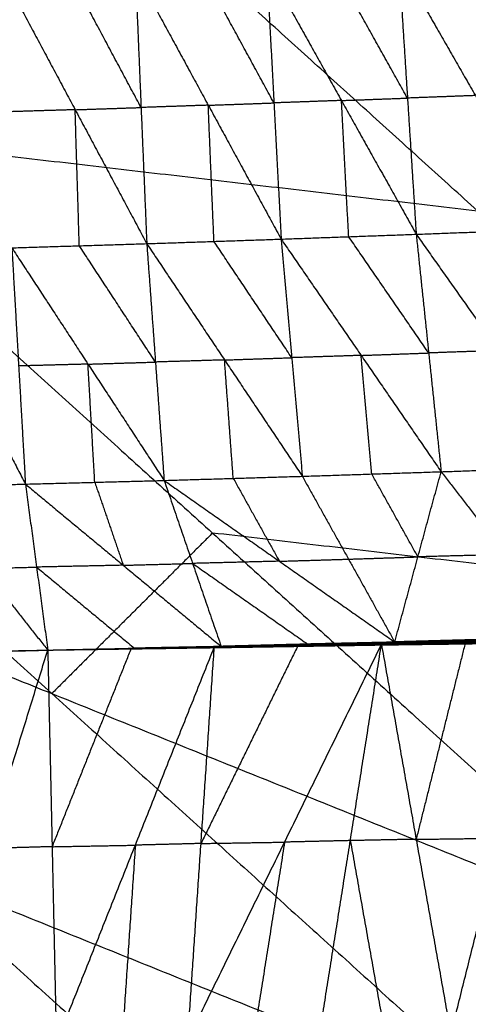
# Model space of a CAD drawing. Header units: millimetres. Extents: x -106 to 110, y -96 to 120.
# Tile 101 of 256: x -57.8 to -54.64, y -55.65 to -48.7. Entities that reach past the tile are written whole.
import ezdxf

# ---------------------------------------------------------------- set-up
doc = ezdxf.new("R2010")
doc.units = ezdxf.units.MM
doc.header["$MEASUREMENT"] = 0
doc.layers.add('Default', color=7, linetype='Continuous', true_color=0x000000)

msp = doc.modelspace()

# ---------------------------------------------------------------- linework, layer by layer
at = {"layer": 'Default'}
for points in [[(-59.5989, -49.4627, 6.9532), (-57.5177, -47.3815, 6.2709), (-55.4365, -45.3003, 5.5886)], [(-55.4365, -45.3003, 5.5886), (-52.4926, -47.9684, 5.5886), (-49.5487, -50.6366, 5.5886)], [(-54.5738, -50.0497, 6.2709), (-56.0458, -48.7156, 6.2709), (-57.5177, -47.3815, 6.2709)], [(-55.1282, -48.2937, -0.101), (-55.0666, -49.2547, 0.3613), (-55.0051, -50.2158, 0.8236)], [(-55.1282, -48.2937, -0.101), (-54.5876, -49.2368, 0.2733), (-54.0469, -50.1799, 0.6477)], [(-54.1192, -49.2196, 0.1915), (-54.3896, -48.7481, 0.0043), (-54.6599, -48.2765, -0.1829)], [(-56.9854, -48.3601, 0.2436), (-56.9452, -49.3212, 0.7189), (-56.905, -50.2823, 1.1941)], [(-56.9854, -48.3601, 0.2436), (-56.4714, -49.3051, 0.625), (-55.9574, -50.2501, 1.0063)], [(-56.0083, -49.2888, 0.5377), (-56.2654, -48.8163, 0.3471), (-56.5224, -48.3438, 0.1564)], [(-56.0593, -48.3275, 0.0691), (-56.0083, -49.2888, 0.5377), (-55.9574, -50.2501, 1.0063)], [(-56.0593, -48.3275, 0.0691), (-55.5322, -49.2716, 0.4464), (-55.0051, -50.2158, 0.8236)], [(-55.0666, -49.2547, 0.3613), (-55.3302, -48.7827, 0.1727), (-55.5938, -48.3106, -0.0159)], [(-57.9148, -48.3912, 0.4214), (-57.4099, -49.3368, 0.8077), (-56.905, -50.2823, 1.1941)], [(-56.9452, -49.3212, 0.7189), (-57.1976, -48.8484, 0.5257), (-57.4501, -48.3757, 0.3325)], [(-55.5322, -49.2716, 0.4464), (-55.7703, -49.2802, 0.4921), (-56.0083, -49.2888, 0.5377)], [(-55.5322, -49.2716, 0.4464), (-55.2994, -49.2632, 0.4038), (-55.0666, -49.2547, 0.3613)], [(-55.4812, -50.233, 0.915), (-55.5067, -49.7523, 0.6807), (-55.5322, -49.2716, 0.4464)], [(-54.5876, -49.2368, 0.2733), (-54.8271, -49.2458, 0.3173), (-55.0666, -49.2547, 0.3613)], [(-57.4099, -49.3368, 0.8077), (-57.6477, -49.3441, 0.8559), (-57.8855, -49.3515, 0.904)], [(-57.4099, -49.3368, 0.8077), (-57.1775, -49.329, 0.7633), (-56.9452, -49.3212, 0.7189)], [(-57.3806, -50.297, 1.2903), (-57.3953, -49.8169, 1.049), (-57.4099, -49.3368, 0.8077)], [(-56.4714, -49.3051, 0.625), (-56.7083, -49.3132, 0.6719), (-56.9452, -49.3212, 0.7189)], [(-56.4714, -49.3051, 0.625), (-56.2399, -49.297, 0.5814), (-56.0083, -49.2888, 0.5377)], [(-56.4312, -50.2662, 1.1002), (-56.4513, -49.7857, 0.8626), (-56.4714, -49.3051, 0.625)], [(-59.5989, -49.4627, 6.9532), (-56.441, -52.3249, 6.9532), (-53.2832, -55.187, 6.9532)], [(-59.5989, -49.4627, 6.9532), (-54.5738, -50.0497, 6.2709), (-49.5487, -50.6366, 5.5886)], [(-55.0051, -50.2158, 0.8236), (-54.526, -50.1978, 0.7357), (-54.0469, -50.1799, 0.6477)], [(-56.905, -50.2823, 1.1941), (-56.4312, -50.2662, 1.1002), (-55.9574, -50.2501, 1.0063)], [(-55.9574, -50.2501, 1.0063), (-55.4812, -50.233, 0.915), (-55.0051, -50.2158, 0.8236)], [(-55.9574, -50.2501, 1.0063), (-55.8827, -51.0872, 1.704), (-55.8081, -51.9243, 2.4017)], [(-55.9574, -50.2501, 1.0063), (-55.3933, -51.0711, 1.6063), (-54.8293, -51.8921, 2.2063)], [(-54.9172, -51.0539, 1.515), (-55.1992, -50.6434, 1.215), (-55.4812, -50.233, 0.915)], [(-55.0051, -50.2158, 0.8236), (-54.9172, -51.0539, 1.515), (-54.8293, -51.8921, 2.2063)], [(-55.0051, -50.2158, 0.8236), (-54.4247, -51.0369, 1.4207), (-53.8444, -51.858, 2.0177)], [(-57.8563, -50.3117, 1.3865), (-57.3806, -50.297, 1.2903), (-56.905, -50.2823, 1.1941)], [(-57.8563, -50.3117, 1.3865), (-57.8084, -51.1456, 2.0988), (-57.7606, -51.9796, 2.8111)], [(-57.8563, -50.3117, 1.3865), (-57.3194, -51.1327, 1.9949), (-56.7826, -51.9537, 2.6032)], [(-56.8438, -51.118, 1.8986), (-57.1122, -50.7075, 1.5945), (-57.3806, -50.297, 1.2903)], [(-56.905, -50.2823, 1.1941), (-56.8438, -51.118, 1.8986), (-56.7826, -51.9537, 2.6032)], [(-56.905, -50.2823, 1.1941), (-56.3565, -51.1033, 1.7979), (-55.8081, -51.9243, 2.4017)], [(-55.8827, -51.0872, 1.704), (-56.157, -50.6767, 1.4021), (-56.4312, -50.2662, 1.1002)], [(-58.6085, -50.3335, 1.5406), (-58.1845, -51.1565, 2.1758), (-57.7606, -51.9796, 2.8111)], [(-57.5743, -53.4581, 7.4488), (-59.1532, -52.027, 7.4488), (-60.7321, -50.596, 7.4488)], [(-55.3933, -51.0711, 1.6063), (-55.638, -51.0792, 1.6552), (-55.8827, -51.0872, 1.704)], [(-55.3933, -51.0711, 1.6063), (-55.1553, -51.0625, 1.5606), (-54.9172, -51.0539, 1.515)], [(-55.3187, -51.9082, 2.304), (-55.356, -51.4896, 1.9552), (-55.3933, -51.0711, 1.6063)], [(-54.4247, -51.0369, 1.4207), (-54.6709, -51.0454, 1.4678), (-54.9172, -51.0539, 1.515)], [(-57.3194, -51.1327, 1.9949), (-57.5639, -51.1392, 2.0468), (-57.8084, -51.1456, 2.0988)], [(-57.3194, -51.1327, 1.9949), (-57.0816, -51.1254, 1.9467), (-56.8438, -51.118, 1.8986)], [(-57.2716, -51.9667, 2.7071), (-57.2955, -51.5497, 2.351), (-57.3194, -51.1327, 1.9949)], [(-56.3565, -51.1033, 1.7979), (-56.6002, -51.1107, 1.8483), (-56.8438, -51.118, 1.8986)], [(-56.3565, -51.1033, 1.7979), (-56.1196, -51.0953, 1.751), (-55.8827, -51.0872, 1.704)], [(-56.2953, -51.939, 2.5025), (-56.3259, -51.5212, 2.1502), (-56.3565, -51.1033, 1.7979)], [(-61.8654, -51.7292, 7.9444), (-58.5909, -54.6969, 7.9444), (-55.3165, -57.6647, 7.9444)], [(-61.8654, -51.7292, 7.9444), (-57.5743, -53.4581, 7.4488), (-53.2832, -55.187, 6.9532)], [(-55.8081, -51.9243, 2.4017), (-55.3187, -51.9082, 2.304), (-54.8293, -51.8921, 2.2063)], [(-54.993, -52.4933, 3.0902), (-55.1558, -52.2007, 2.6971), (-55.3187, -51.9082, 2.304)], [(-55.1567, -53.0945, 3.9741), (-54.993, -52.4933, 3.0902), (-54.8293, -51.8921, 2.2063)], [(-54.8293, -51.8921, 2.2063), (-54.3368, -51.875, 2.112), (-53.8444, -51.858, 2.0177)], [(-54.8293, -51.8921, 2.2063), (-54.3791, -52.4767, 2.9665), (-53.9289, -53.0612, 3.7267)], [(-58.5167, -51.9976, 2.9753), (-58.1386, -51.9886, 2.8932), (-57.7606, -51.9796, 2.8111)], [(-57.7606, -51.9796, 2.8111), (-57.2716, -51.9667, 2.7071), (-56.7826, -51.9537, 2.6032)], [(-57.7606, -51.9796, 2.8111), (-57.6818, -52.5655, 3.6558), (-57.6029, -53.1515, 4.5006)], [(-57.7606, -51.9796, 2.8111), (-57.0707, -52.5525, 3.5217), (-56.3807, -53.1253, 4.2322)], [(-57.2716, -51.9667, 2.7071), (-57.1711, -52.2596, 3.1144), (-57.0707, -52.5525, 3.5217)], [(-56.7826, -51.9537, 2.6032), (-56.2953, -51.939, 2.5025), (-55.8081, -51.9243, 2.4017)], [(-56.7826, -51.9537, 2.6032), (-56.5816, -52.5395, 3.4177), (-56.3807, -53.1253, 4.2322)], [(-56.7826, -51.9537, 2.6032), (-55.9696, -52.5241, 3.2887), (-55.1567, -53.0945, 3.9741)], [(-56.2953, -51.939, 2.5025), (-56.1325, -52.2316, 2.8956), (-55.9696, -52.5241, 3.2887)], [(-55.8081, -51.9243, 2.4017), (-55.4824, -52.5094, 3.1879), (-55.1567, -53.0945, 3.9741)], [(-58.5167, -51.9976, 2.9753), (-58.0598, -52.5746, 3.7379), (-57.6029, -53.1515, 4.5006)], [(-56.441, -52.3249, 6.9532), (-57.0077, -52.8915, 7.201), (-57.5743, -53.4581, 7.4488)], [(-51.4159, -52.9118, 6.2709), (-53.9285, -52.6183, 6.612), (-56.441, -52.3249, 6.9532)], [(-57.0707, -52.5525, 3.5217), (-56.8261, -52.546, 3.4697), (-56.5816, -52.5395, 3.4177)], [(-55.9696, -52.5241, 3.2887), (-56.2756, -52.5318, 3.3532), (-56.5816, -52.5395, 3.4177)], [(-56.5816, -52.5395, 3.4177), (-56.1752, -52.8247, 3.7605), (-55.7687, -53.1099, 4.1032)], [(-55.9696, -52.5241, 3.2887), (-55.726, -52.5168, 3.2383), (-55.4824, -52.5094, 3.1879)], [(-55.4824, -52.5094, 3.1879), (-55.2377, -52.5014, 3.1391), (-54.993, -52.4933, 3.0902)], [(-54.3791, -52.4767, 2.9665), (-54.686, -52.485, 3.0284), (-54.993, -52.4933, 3.0902)], [(-58.0598, -52.5746, 3.7379), (-57.8708, -52.57, 3.6969), (-57.6818, -52.5655, 3.6558)], [(-57.0707, -52.5525, 3.5217), (-57.3762, -52.559, 3.5887), (-57.6818, -52.5655, 3.6558)], [(-57.6818, -52.5655, 3.6558), (-57.3368, -52.852, 4.0111), (-56.9918, -53.1384, 4.3664)], [(-56.4033, -53.1277, 4.2233), (-55.8006, -53.1133, 4.0944), (-55.1979, -53.0989, 3.9654)], [(-56.3921, -53.1248, 4.228), (-55.7847, -53.1089, 4.0996), (-55.1773, -53.093, 3.9711)], [(-56.3921, -53.1248, 4.228), (-55.795, -53.1119, 4.0967), (-55.1979, -53.0989, 3.9654)], [(-56.3807, -53.1253, 4.2322), (-55.779, -53.1092, 4.1017), (-55.1773, -53.093, 3.9711)], [(-56.3807, -53.1253, 4.2322), (-55.7687, -53.1099, 4.1032), (-55.1567, -53.0945, 3.9741)], [(-55.795, -53.1119, 4.0967), (-55.4913, -53.1039, 4.0325), (-55.1876, -53.096, 3.9683)], [(-55.1876, -53.096, 3.9683), (-55.4861, -53.1025, 4.0339), (-55.7847, -53.1089, 4.0996)], [(-55.779, -53.1092, 4.1017), (-55.473, -53.1015, 4.0372), (-55.167, -53.0938, 3.9726)], [(-55.2502, -53.1106, 3.9957), (-54.6598, -53.1029, 3.8779), (-54.0695, -53.0951, 3.7602)], [(-55.2409, -53.1146, 3.9884), (-54.6552, -53.1049, 3.8743), (-54.0695, -53.0951, 3.7602)], [(-55.2409, -53.1146, 3.9884), (-54.6476, -53.1066, 3.8714), (-54.0543, -53.0986, 3.7543)], [(-55.2301, -53.1141, 3.976), (-54.6336, -53.1046, 3.8575), (-54.0372, -53.0951, 3.7389)], [(-55.2301, -53.1141, 3.976), (-54.6422, -53.1064, 3.8651), (-54.0543, -53.0986, 3.7543)], [(-54.6264, -53.1014, 3.8534), (-54.9246, -53.1061, 3.9126), (-55.2228, -53.1109, 3.9719)], [(-55.2156, -53.1077, 3.9678), (-54.6154, -53.0955, 3.8478), (-54.0152, -53.0834, 3.7277)], [(-55.2156, -53.1077, 3.9678), (-54.6264, -53.1014, 3.8534), (-54.0372, -53.0951, 3.7389)], [(-55.2156, -53.1077, 3.9678), (-55.2068, -53.1033, 3.9666), (-55.1979, -53.0989, 3.9654)], [(-54.6065, -53.0912, 3.8466), (-54.9067, -53.0972, 3.9066), (-55.2068, -53.1033, 3.9666)], [(-55.1979, -53.0989, 3.9654), (-54.5934, -53.084, 3.8441), (-53.9889, -53.069, 3.7227)], [(-55.1979, -53.0989, 3.9654), (-54.6065, -53.0912, 3.8466), (-54.0152, -53.0834, 3.7277)], [(-55.1979, -53.0989, 3.9654), (-55.1876, -53.096, 3.9683), (-55.1773, -53.093, 3.9711)], [(-54.5831, -53.081, 3.8469), (-54.8853, -53.0885, 3.9076), (-55.1876, -53.096, 3.9683)], [(-55.1773, -53.093, 3.9711), (-54.568, -53.0762, 3.8493), (-53.9588, -53.0593, 3.7275)], [(-55.1773, -53.093, 3.9711), (-54.5831, -53.081, 3.8469), (-53.9889, -53.069, 3.7227)], [(-55.1773, -53.093, 3.9711), (-55.167, -53.0938, 3.9726), (-55.1567, -53.0945, 3.9741)], [(-55.167, -53.0938, 3.9726), (-54.8675, -53.085, 3.911), (-54.568, -53.0762, 3.8493)], [(-54.5577, -53.0769, 3.8508), (-54.8624, -53.0854, 3.9117), (-55.167, -53.0938, 3.9726)], [(-55.1567, -53.0945, 3.9741), (-54.5577, -53.0769, 3.8508), (-53.9588, -53.0593, 3.7275)], [(-55.1567, -53.0945, 3.9741), (-54.5428, -53.0779, 3.8504), (-53.9289, -53.0612, 3.7267)], [(-54.7609, -55.8631, 2.5274), (-54.4152, -54.4791, 3.1438), (-54.0695, -53.0951, 3.7602)], [(-54.6552, -53.1049, 3.8743), (-54.3585, -53.1009, 3.8158), (-54.0619, -53.0969, 3.7573)], [(-54.6422, -53.1064, 3.8651), (-54.344, -53.1016, 3.8059), (-54.0458, -53.0969, 3.7466)], [(-58.4689, -55.952, 3.3608), (-58.0359, -54.5517, 3.9307), (-57.6029, -53.1515, 4.5006)], [(-58.4684, -53.1678, 4.6979), (-58.0357, -53.1596, 4.5993), (-57.6029, -53.1515, 4.5006)], [(-58.4624, -53.1716, 4.6916), (-58.0327, -53.1615, 4.5961), (-57.6029, -53.1515, 4.5006)], [(-58.4561, -53.1736, 4.6847), (-58.0295, -53.1625, 4.5926), (-57.6029, -53.1515, 4.5006)], [(-58.4501, -53.1735, 4.6796), (-58.0265, -53.1625, 4.5901), (-57.6029, -53.1515, 4.5006)], [(-58.4441, -53.1721, 4.6766), (-58.0235, -53.1618, 4.5886), (-57.6029, -53.1515, 4.5006)], [(-58.4389, -53.17, 4.6754), (-58.0209, -53.1607, 4.588), (-57.6029, -53.1515, 4.5006)], [(-58.4339, -53.1678, 4.6773), (-58.0184, -53.1596, 4.5889), (-57.6029, -53.1515, 4.5006)], [(-58.4296, -53.1667, 4.6822), (-58.0163, -53.1591, 4.5914), (-57.6029, -53.1515, 4.5006)], [(-58.4265, -53.1669, 4.6882), (-58.0147, -53.1592, 4.5944), (-57.6029, -53.1515, 4.5006)], [(-57.6029, -53.1515, 4.5006), (-56.9918, -53.1384, 4.3664), (-56.3807, -53.1253, 4.2322)], [(-57.6029, -53.1515, 4.5006), (-57.0158, -53.1407, 4.3716), (-56.4287, -53.13, 4.2426)], [(-57.6029, -53.1515, 4.5006), (-57.5726, -54.5391, 3.8214), (-57.5422, -55.9267, 3.1423)], [(-57.6028, -53.1511, 4.5006), (-56.9974, -53.138, 4.3643), (-56.3921, -53.1248, 4.228)], [(-57.6028, -53.1511, 4.5006), (-56.9918, -53.1382, 4.3664), (-56.3807, -53.1253, 4.2322)], [(-57.6028, -53.1511, 4.5006), (-57.003, -53.1394, 4.362), (-56.4033, -53.1277, 4.2233)], [(-57.6028, -53.1511, 4.5006), (-57.0158, -53.1405, 4.3716), (-56.4287, -53.13, 4.2426)], [(-57.6028, -53.1511, 4.5006), (-57.0077, -53.1413, 4.3622), (-56.4127, -53.1315, 4.2238)], [(-57.6028, -53.1511, 4.5006), (-57.0138, -53.142, 4.3685), (-56.4249, -53.1329, 4.2363)], [(-57.6028, -53.1511, 4.5006), (-57.0114, -53.1424, 4.3645), (-56.4199, -53.1338, 4.2284)], [(-57.0158, -53.1407, 4.3716), (-57.2942, -53.8399, 4.0965), (-57.5726, -54.5391, 3.8214)], [(-57.5422, -55.9267, 3.1423), (-56.9855, -54.5284, 3.6924), (-56.4287, -53.13, 4.2426)], [(-57.0158, -53.1405, 4.3716), (-56.7213, -53.136, 4.3055), (-56.4268, -53.1315, 4.2394)], [(-57.0138, -53.142, 4.3685), (-57.0148, -53.1413, 4.37), (-57.0158, -53.1405, 4.3716)], [(-57.0138, -53.142, 4.3685), (-56.7181, -53.1377, 4.3004), (-56.4224, -53.1334, 4.2323)], [(-57.0114, -53.1424, 4.3645), (-56.7138, -53.1375, 4.2953), (-56.4163, -53.1326, 4.2261)], [(-56.4224, -53.1334, 4.2323), (-56.7169, -53.1379, 4.2984), (-57.0114, -53.1424, 4.3645)], [(-57.0077, -53.1413, 4.3622), (-56.7079, -53.1355, 4.2929), (-56.408, -53.1296, 4.2235)], [(-56.4163, -53.1326, 4.2261), (-56.712, -53.137, 4.2941), (-57.0077, -53.1413, 4.3622)], [(-57.003, -53.1394, 4.362), (-56.7004, -53.1328, 4.2938), (-56.3977, -53.1263, 4.2257)], [(-56.408, -53.1296, 4.2235), (-56.7055, -53.1345, 4.2928), (-57.003, -53.1394, 4.362)], [(-56.9974, -53.138, 4.3643), (-56.6919, -53.1315, 4.2972), (-56.3864, -53.1251, 4.2301)], [(-56.3977, -53.1263, 4.2257), (-56.6976, -53.1321, 4.295), (-56.9974, -53.138, 4.3643)], [(-56.9918, -53.1382, 4.3664), (-56.9946, -53.1381, 4.3654), (-56.9974, -53.138, 4.3643)], [(-56.6161, -55.9032, 2.9299), (-55.9331, -54.5069, 3.4628), (-55.2502, -53.1106, 3.9957)], [(-56.6161, -55.9032, 2.9299), (-56.5224, -54.5166, 3.5862), (-56.4287, -53.13, 4.2426)], [(-55.8395, -53.1203, 4.1191), (-56.1809, -53.8184, 3.8527), (-56.5224, -54.5166, 3.5862)], [(-56.4287, -53.13, 4.2426), (-55.8395, -53.1203, 4.1191), (-55.2502, -53.1106, 3.9957)], [(-56.4287, -53.13, 4.2426), (-56.4268, -53.1315, 4.2394), (-56.4249, -53.1329, 4.2363)], [(-56.4268, -53.1315, 4.2394), (-56.1331, -53.1259, 4.1793), (-55.8395, -53.1203, 4.1191)], [(-55.8376, -53.1218, 4.116), (-56.1322, -53.1266, 4.1777), (-56.4268, -53.1315, 4.2394)], [(-56.4249, -53.1329, 4.2363), (-55.8376, -53.1218, 4.116), (-55.2502, -53.1106, 3.9957)], [(-56.4249, -53.1329, 4.2363), (-55.8329, -53.1238, 4.1123), (-55.2409, -53.1146, 3.9884)], [(-56.4249, -53.1329, 4.2363), (-56.4224, -53.1334, 4.2323), (-56.4199, -53.1338, 4.2284)], [(-55.8304, -53.1242, 4.1084), (-56.1264, -53.1288, 4.1704), (-56.4224, -53.1334, 4.2323)], [(-56.4199, -53.1338, 4.2284), (-55.825, -53.1239, 4.1022), (-55.2301, -53.1141, 3.976)], [(-56.4199, -53.1338, 4.2284), (-55.8304, -53.1242, 4.1084), (-55.2409, -53.1146, 3.9884)], [(-56.4199, -53.1338, 4.2284), (-56.4163, -53.1326, 4.2261), (-56.4127, -53.1315, 4.2238)], [(-55.8214, -53.1228, 4.0999), (-56.1188, -53.1277, 4.163), (-56.4163, -53.1326, 4.2261)], [(-56.4127, -53.1315, 4.2238), (-55.8142, -53.1196, 4.0958), (-55.2156, -53.1077, 3.9678)], [(-56.4127, -53.1315, 4.2238), (-55.8214, -53.1228, 4.0999), (-55.2301, -53.1141, 3.976)], [(-56.4127, -53.1315, 4.2238), (-56.408, -53.1296, 4.2235), (-56.4033, -53.1277, 4.2233)], [(-55.8095, -53.1177, 4.0955), (-56.1087, -53.1237, 4.1595), (-56.408, -53.1296, 4.2235)], [(-56.4033, -53.1277, 4.2233), (-55.8095, -53.1177, 4.0955), (-55.2156, -53.1077, 3.9678)], [(-56.4033, -53.1277, 4.2233), (-56.3977, -53.1263, 4.2257), (-56.3921, -53.1248, 4.228)], [(-55.795, -53.1119, 4.0967), (-56.0963, -53.1191, 4.1612), (-56.3977, -53.1263, 4.2257)], [(-56.3921, -53.1248, 4.228), (-56.3864, -53.1251, 4.2301), (-56.3807, -53.1253, 4.2322)], [(-56.3864, -53.1251, 4.2301), (-56.0855, -53.117, 4.1648), (-55.7847, -53.1089, 4.0996)], [(-55.779, -53.1092, 4.1017), (-56.0827, -53.1171, 4.1659), (-56.3864, -53.1251, 4.2301)], [(-55.8376, -53.1218, 4.116), (-55.5416, -53.1172, 4.054), (-55.2456, -53.1126, 3.992)], [(-55.8329, -53.1238, 4.1123), (-55.8352, -53.1228, 4.1142), (-55.8376, -53.1218, 4.116)], [(-55.8329, -53.1238, 4.1123), (-55.8317, -53.124, 4.1104), (-55.8304, -53.1242, 4.1084)], [(-55.8304, -53.1242, 4.1084), (-55.533, -53.1193, 4.0453), (-55.2355, -53.1144, 3.9822)], [(-55.2355, -53.1144, 3.9822), (-55.5302, -53.1192, 4.0422), (-55.825, -53.1239, 4.1022)], [(-55.825, -53.1239, 4.1022), (-55.8232, -53.1234, 4.101), (-55.8214, -53.1228, 4.0999)], [(-55.8214, -53.1228, 4.0999), (-55.5221, -53.1168, 4.0359), (-55.2228, -53.1109, 3.9719)], [(-55.2228, -53.1109, 3.9719), (-55.5185, -53.1152, 4.0338), (-55.8142, -53.1196, 4.0958)], [(-55.8142, -53.1196, 4.0958), (-55.8118, -53.1186, 4.0957), (-55.8095, -53.1177, 4.0955)], [(-55.8095, -53.1177, 4.0955), (-55.5081, -53.1105, 4.0311), (-55.2068, -53.1033, 3.9666)], [(-55.2068, -53.1033, 3.9666), (-55.5037, -53.1083, 4.0305), (-55.8006, -53.1133, 4.0944)], [(-55.8006, -53.1133, 4.0944), (-55.7978, -53.1126, 4.0955), (-55.795, -53.1119, 4.0967)], [(-55.7687, -53.1099, 4.1032), (-55.7738, -53.1095, 4.1024), (-55.779, -53.1092, 4.1017)], [(-55.6892, -55.8818, 2.7246), (-55.4697, -54.4962, 3.3602), (-55.2502, -53.1106, 3.9957)], [(-55.2502, -53.1106, 3.9957), (-55.2456, -53.1126, 3.992), (-55.2409, -53.1146, 3.9884)], [(-55.2502, -53.1106, 3.9957), (-55.0055, -54.4869, 3.2615), (-54.7609, -55.8631, 2.5274)], [(-55.2456, -53.1126, 3.992), (-54.9527, -53.1077, 3.935), (-54.6598, -53.1029, 3.8779)], [(-54.6552, -53.1049, 3.8743), (-54.9504, -53.1088, 3.9332), (-55.2456, -53.1126, 3.992)], [(-55.2409, -53.1146, 3.9884), (-55.2355, -53.1144, 3.9822), (-55.2301, -53.1141, 3.976)], [(-54.6422, -53.1064, 3.8651), (-54.9388, -53.1104, 3.9237), (-55.2355, -53.1144, 3.9822)], [(-55.2301, -53.1141, 3.976), (-55.2228, -53.1109, 3.9719), (-55.2156, -53.1077, 3.9678)], [(-54.6598, -53.1029, 3.8779), (-54.8327, -53.7949, 3.5697), (-55.0055, -54.4869, 3.2615)], [(-54.6476, -53.1066, 3.8714), (-54.6514, -53.1058, 3.8728), (-54.6552, -53.1049, 3.8743)], [(-54.6476, -53.1066, 3.8714), (-54.6449, -53.1065, 3.8683), (-54.6422, -53.1064, 3.8651)], [(-57.5743, -53.4581, 7.4488), (-55.9371, -54.942, 7.4488), (-54.2998, -56.4259, 7.4488)], [(-64.1707, -54.0345, 9.1165), (-60.7777, -57.1097, 9.1165), (-57.3848, -60.1848, 9.1165)], [(-64.1707, -54.0345, 9.1165), (-59.7436, -55.8496, 8.5305), (-55.3165, -57.6647, 7.9444)], [(-55.0055, -54.4869, 3.2615), (-55.2376, -54.4915, 3.3108), (-55.4697, -54.4962, 3.3602)], [(-55.0055, -54.4869, 3.2615), (-54.7104, -54.483, 3.2027), (-54.4152, -54.4791, 3.1438)], [(-57.5726, -54.5391, 3.8214), (-57.8042, -54.5454, 3.8761), (-58.0359, -54.5517, 3.9307)], [(-57.5726, -54.5391, 3.8214), (-57.279, -54.5337, 3.7569), (-56.9855, -54.5284, 3.6924)], [(-56.9855, -54.5284, 3.6924), (-57.0323, -55.2216, 3.3643), (-57.0791, -55.9149, 3.0361)], [(-56.5224, -54.5166, 3.5862), (-56.7539, -54.5225, 3.6393), (-56.9855, -54.5284, 3.6924)], [(-56.5224, -54.5166, 3.5862), (-56.2278, -54.5117, 3.5245), (-55.9331, -54.5069, 3.4628)], [(-55.9331, -54.5069, 3.4628), (-56.0429, -55.1997, 3.145), (-56.1526, -55.8925, 2.8273)], [(-55.4697, -54.4962, 3.3602), (-55.7014, -54.5015, 3.4115), (-55.9331, -54.5069, 3.4628)], [(-55.4697, -54.4962, 3.3602), (-55.3474, -55.1843, 2.9931), (-55.225, -55.8725, 2.626)], [(-54.2998, -56.4259, 7.4488), (-56.4454, -55.5614, 7.6966), (-58.5909, -54.6969, 7.9444)], [(-55.3165, -57.6647, 7.9444), (-54.2998, -56.4259, 7.4488), (-53.2832, -55.187, 6.9532)]]:
    msp.add_open_spline(points, degree=2, dxfattribs=at)

doc.saveas('drawing.dxf')
